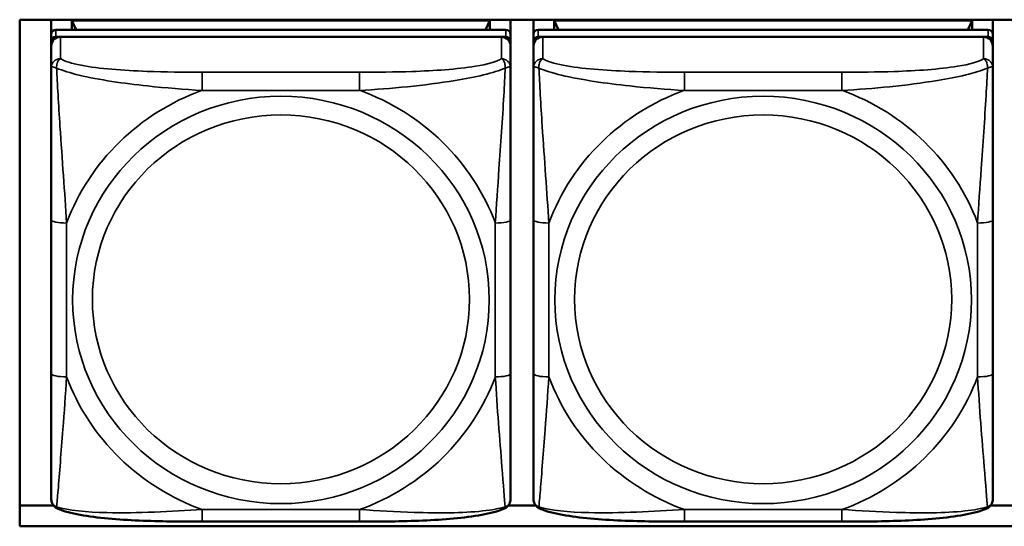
# Model space of a CAD drawing. Header units: inches. Extents: x 3.3 to 58.3, y 0.8 to 38.3.
# Tile 119 of 162: x 33.822 to 35.088, y 16.553 to 17.204. Entities that reach past the tile are written whole.
import ezdxf

# ---------------------------------------------------------------- set-up
doc = ezdxf.new("R2010")
doc.units = ezdxf.units.IN
doc.header["$MEASUREMENT"] = 0
doc.layers.add('Visible (ANSI)', color=7, linetype='Continuous', lineweight=50)
doc.layers.add('Visible Narrow (ANSI)', color=7, linetype='Continuous', lineweight=35)

msp = doc.modelspace()

# ---------------------------------------------------------------- linework, layer by layer
at = {"layer": 'Visible (ANSI)'}
for p, q in [((33.8221, 16.5533), (33.8221, 17.2041)), ((33.8221, 17.2041), (36.3526, 17.2041)), ((33.8627, 17.1854), (33.8627, 17.2041)), ((34.4532, 17.2041), (34.4532, 17.1854)), ((34.4827, 17.1854), (34.4827, 17.2041)), ((35.0732, 17.2041), (35.0732, 17.1854)), ((34.4473, 17.1912), (33.8686, 17.1912)), ((33.8893, 17.203), (34.4267, 17.203)), ((33.8948, 17.1912), (33.8893, 17.203)), ((33.8893, 17.1912), (33.8893, 17.203)), ((34.4267, 17.203), (34.4211, 17.1912)), ((34.4267, 17.203), (34.4267, 17.1912)), ((35.0673, 17.1912), (34.4886, 17.1912)), ((34.5093, 17.203), (35.0467, 17.203)), ((34.5148, 17.1912), (34.5093, 17.203)), ((34.5093, 17.1912), (34.5093, 17.203)), ((35.0467, 17.203), (35.0411, 17.1912)), ((35.0467, 17.203), (35.0467, 17.1912)), ((33.8627, 17.1854), (33.8627, 17.1762)), ((33.8686, 17.182), (34.4473, 17.182)), ((34.4414, 17.182), (33.8745, 17.182)), ((34.4532, 17.1762), (34.4532, 17.1854)), ((34.4827, 17.1854), (34.4827, 17.1762)), ((34.4886, 17.182), (35.0673, 17.182)), ((35.0614, 17.182), (34.4945, 17.182)), ((35.0732, 17.1762), (35.0732, 17.1854)), ((33.8627, 17.1705), (33.8627, 17.1762)), ((33.8627, 17.1705), (33.8627, 17.1425)), ((34.4532, 17.1762), (34.4532, 17.1705)), ((34.4532, 17.1425), (34.4532, 17.1705)), ((34.4827, 17.1705), (34.4827, 17.1762)), ((34.4827, 17.1705), (34.4827, 17.1425)), ((35.0732, 17.1762), (35.0732, 17.1705)), ((35.0732, 17.1425), (35.0732, 17.1705)), ((33.8627, 16.9471), (33.8627, 16.7494)), ((34.4532, 16.7494), (34.4532, 16.9471)), ((34.4827, 16.9471), (34.4827, 16.7494)), ((35.0732, 16.7494), (35.0732, 16.9471)), ((33.8221, 16.5799), (33.8657, 16.5799)), ((34.4503, 16.5799), (34.4857, 16.5799)), ((35.0703, 16.5799), (35.1057, 16.5799)), ((34.2591, 16.5593), (34.0568, 16.5593)), ((34.8791, 16.5593), (34.6768, 16.5593)), ((36.3526, 16.5533), (33.8221, 16.5533))]:
    msp.add_line(p, q, dxfattribs=at)
for centre, major_axis, start_param, end_param in [((33.8686, 17.1854), (-0.00591, 0), 4.712389, 6.283185), ((34.4473, 17.1854), (0.00591, 0), 0, 1.570796), ((34.4886, 17.1854), (-0.00591, 0), 4.712389, 6.283185), ((35.0673, 17.1854), (0.00591, 0), 0, 1.570796), ((33.8686, 17.1762), (-0.00591, 0), 4.712389, 6.283185), ((33.8745, 17.1705), (-0.0118, 0), 4.712389, 6.283185), ((34.4414, 17.1705), (0.0118, 0), 0, 1.570796), ((34.4473, 17.1762), (0.00591, 0), 0, 1.570796), ((34.4886, 17.1762), (-0.00591, 0), 4.712389, 6.283185), ((34.4945, 17.1705), (-0.0118, 0), 4.712389, 6.283185), ((35.0614, 17.1705), (0.0118, 0), 0, 1.570796), ((35.0673, 17.1762), (0.00591, 0), 0, 1.570796)]:
    msp.add_ellipse(centre, major_axis=major_axis, ratio=0.977083, start_param=start_param, end_param=end_param, dxfattribs=at)
for points, knots in [([(33.8627, 17.1425), (33.8627, 17.133), (33.8627, 17.1175), (33.8627, 17.1001), (33.8627, 17.0734), (33.8627, 17.043), (33.8627, 17.0137), (33.8627, 16.9913), (33.8627, 16.969), (33.8627, 16.9471)], [-0.7968224, -0.7968224, -0.7968224, -0.7968224, -0.6514613, -0.6514613, -0.6514613, -0.427691, -0.427691, -0.427691, -0.2569517, -0.2569517, -0.2569517, -0.2569517]), ([(34.4532, 16.9471), (34.4532, 16.9702), (34.4532, 16.9938), (34.4532, 17.0175), (34.4532, 17.0486), (34.4532, 17.0809), (34.4532, 17.1081), (34.4532, 17.1222), (34.4532, 17.1345), (34.4532, 17.1425)], [0.2569537, 0.2569537, 0.2569537, 0.2569537, 0.4371919, 0.4371919, 0.4371919, 0.6739428, 0.6739428, 0.6739428, 0.7963818, 0.7963818, 0.7963818, 0.7963818]), ([(34.4827, 17.1425), (34.4827, 17.133), (34.4827, 17.1175), (34.4827, 17.1001), (34.4827, 17.0734), (34.4827, 17.043), (34.4827, 17.0137), (34.4827, 16.9913), (34.4827, 16.969), (34.4827, 16.9471)], [-0.7968224, -0.7968224, -0.7968224, -0.7968224, -0.6514613, -0.6514613, -0.6514613, -0.427691, -0.427691, -0.427691, -0.2569517, -0.2569517, -0.2569517, -0.2569517]), ([(35.0732, 16.9471), (35.0732, 16.9702), (35.0732, 16.9938), (35.0732, 17.0175), (35.0732, 17.0486), (35.0732, 17.0809), (35.0732, 17.1081), (35.0732, 17.1222), (35.0732, 17.1345), (35.0732, 17.1425)], [0.2569537, 0.2569537, 0.2569537, 0.2569537, 0.4371919, 0.4371919, 0.4371919, 0.6739428, 0.6739428, 0.6739428, 0.7963818, 0.7963818, 0.7963818, 0.7963818]), ([(33.8627, 16.7494), (33.8627, 16.7263), (33.8627, 16.703), (33.8627, 16.6811), (33.8627, 16.6522), (33.8627, 16.6242), (33.8627, 16.606), (33.8627, 16.5965), (33.8627, 16.5901), (33.8627, 16.5886)], [0.2569537, 0.2569537, 0.2569537, 0.2569537, 0.4371919, 0.4371919, 0.4371919, 0.6739428, 0.6739428, 0.6739428, 0.7963818, 0.7963818, 0.7963818, 0.7963818]), ([(34.4532, 16.5886), (34.4532, 16.5903), (34.4532, 16.5992), (34.4532, 16.6115), (34.4532, 16.6306), (34.4532, 16.6571), (34.4532, 16.6846), (34.4532, 16.7056), (34.4532, 16.7275), (34.4532, 16.7494)], [-0.7968224, -0.7968224, -0.7968224, -0.7968224, -0.6514613, -0.6514613, -0.6514613, -0.427691, -0.427691, -0.427691, -0.2569517, -0.2569517, -0.2569517, -0.2569517]), ([(34.4827, 16.7494), (34.4827, 16.7263), (34.4827, 16.703), (34.4827, 16.6811), (34.4827, 16.6522), (34.4827, 16.6242), (34.4827, 16.606), (34.4827, 16.5965), (34.4827, 16.5901), (34.4827, 16.5886)], [0.2569537, 0.2569537, 0.2569537, 0.2569537, 0.4371919, 0.4371919, 0.4371919, 0.6739428, 0.6739428, 0.6739428, 0.7963818, 0.7963818, 0.7963818, 0.7963818]), ([(35.0732, 16.5886), (35.0732, 16.5903), (35.0732, 16.5992), (35.0732, 16.6115), (35.0732, 16.6306), (35.0732, 16.6571), (35.0732, 16.6846), (35.0732, 16.7056), (35.0732, 16.7275), (35.0732, 16.7494)], [-0.7968224, -0.7968224, -0.7968224, -0.7968224, -0.6514613, -0.6514613, -0.6514613, -0.427691, -0.427691, -0.427691, -0.2569517, -0.2569517, -0.2569517, -0.2569517]), ([(33.8705, 16.5761), (33.8694, 16.5766), (33.8684, 16.5773), (33.8664, 16.5789), (33.8656, 16.5799), (33.8643, 16.5818), (33.8638, 16.5828), (33.8632, 16.5847), (33.863, 16.5856), (33.8627, 16.5872), (33.8627, 16.5879), (33.8627, 16.5886)], [0.022735, 0.022735, 0.022735, 0.022735, 0.02884208, 0.02884208, 0.03494916, 0.03494916, 0.04105624, 0.04105624, 0.04716332, 0.04716332, 0.0532704, 0.0532704, 0.0532704, 0.0532704]), ([(34.4454, 16.5761), (34.4465, 16.5766), (34.4476, 16.5773), (34.4495, 16.5789), (34.4503, 16.5799), (34.4516, 16.5818), (34.4521, 16.5828), (34.4528, 16.5847), (34.453, 16.5856), (34.4532, 16.5872), (34.4532, 16.5879), (34.4532, 16.5886)], [0.022735, 0.022735, 0.022735, 0.022735, 0.02884208, 0.02884208, 0.03494916, 0.03494916, 0.04105624, 0.04105624, 0.04716332, 0.04716332, 0.0532704, 0.0532704, 0.0532704, 0.0532704]), ([(34.4905, 16.5761), (34.4894, 16.5766), (34.4884, 16.5773), (34.4864, 16.5789), (34.4856, 16.5799), (34.4843, 16.5818), (34.4838, 16.5828), (34.4832, 16.5847), (34.483, 16.5856), (34.4827, 16.5872), (34.4827, 16.5879), (34.4827, 16.5886)], [0.022735, 0.022735, 0.022735, 0.022735, 0.02884208, 0.02884208, 0.03494916, 0.03494916, 0.04105624, 0.04105624, 0.04716332, 0.04716332, 0.0532704, 0.0532704, 0.0532704, 0.0532704]), ([(35.0654, 16.5761), (35.0665, 16.5766), (35.0676, 16.5773), (35.0695, 16.5789), (35.0703, 16.5799), (35.0716, 16.5818), (35.0721, 16.5828), (35.0728, 16.5847), (35.073, 16.5856), (35.0732, 16.5872), (35.0732, 16.5879), (35.0732, 16.5886)], [0.022735, 0.022735, 0.022735, 0.022735, 0.02884208, 0.02884208, 0.03494916, 0.03494916, 0.04105624, 0.04105624, 0.04716332, 0.04716332, 0.0532704, 0.0532704, 0.0532704, 0.0532704]), ([(34.0568, 16.5593), (34.0433, 16.5593), (34.0297, 16.5593), (34.0025, 16.5598), (33.989, 16.5601), (33.9622, 16.5613), (33.9489, 16.5621), (33.9232, 16.5645), (33.911, 16.566), (33.8887, 16.57), (33.8791, 16.5723), (33.8705, 16.5761)], [0.2569517, 0.2569517, 0.2569517, 0.2569517, 0.3592769, 0.3592769, 0.461602, 0.461602, 0.5639271, 0.5639271, 0.6662522, 0.6662522, 0.7685773, 0.7685773, 0.7685773, 0.7685773]), ([(34.4454, 16.5761), (34.4368, 16.5723), (34.4272, 16.57), (34.405, 16.566), (34.3928, 16.5645), (34.3671, 16.5621), (34.3538, 16.5613), (34.327, 16.5601), (34.3134, 16.5598), (34.2862, 16.5593), (34.2726, 16.5593), (34.2591, 16.5593)], [-0.7682077, -0.7682077, -0.7682077, -0.7682077, -0.6659569, -0.6659569, -0.5637061, -0.5637061, -0.4614553, -0.4614553, -0.3592045, -0.3592045, -0.2569537, -0.2569537, -0.2569537, -0.2569537]), ([(34.6768, 16.5593), (34.6633, 16.5593), (34.6497, 16.5593), (34.6225, 16.5598), (34.609, 16.5601), (34.5822, 16.5613), (34.5689, 16.5621), (34.5432, 16.5645), (34.531, 16.566), (34.5087, 16.57), (34.4991, 16.5723), (34.4905, 16.5761)], [0.2569517, 0.2569517, 0.2569517, 0.2569517, 0.3592769, 0.3592769, 0.461602, 0.461602, 0.5639271, 0.5639271, 0.6662522, 0.6662522, 0.7685773, 0.7685773, 0.7685773, 0.7685773]), ([(35.0654, 16.5761), (35.0568, 16.5723), (35.0472, 16.57), (35.025, 16.566), (35.0128, 16.5645), (34.9871, 16.5621), (34.9738, 16.5613), (34.947, 16.5601), (34.9334, 16.5598), (34.9062, 16.5593), (34.8926, 16.5593), (34.8791, 16.5593)], [-0.7682077, -0.7682077, -0.7682077, -0.7682077, -0.6659569, -0.6659569, -0.5637061, -0.5637061, -0.4614553, -0.4614553, -0.3592045, -0.3592045, -0.2569537, -0.2569537, -0.2569537, -0.2569537])]:
    msp.add_open_spline(points, degree=3, knots=knots, dxfattribs=at)
at = {"layer": 'Visible Narrow (ANSI)'}
for p, q in [((33.8686, 17.182), (33.8686, 17.1912)), ((34.4473, 17.1912), (34.4473, 17.182)), ((34.4886, 17.182), (34.4886, 17.1912)), ((35.0673, 17.1912), (35.0673, 17.182)), ((33.8745, 17.1541), (33.8745, 17.182)), ((34.4414, 17.182), (34.4414, 17.1541)), ((34.4945, 17.1541), (34.4945, 17.182)), ((35.0614, 17.182), (35.0614, 17.1541)), ((34.0568, 17.1367), (34.0568, 17.1133)), ((34.2591, 17.1367), (34.0568, 17.1367)), ((34.2591, 17.1367), (34.2591, 17.1133)), ((34.6768, 17.1367), (34.6768, 17.1133)), ((34.8791, 17.1367), (34.6768, 17.1367)), ((34.8791, 17.1367), (34.8791, 17.1133)), ((34.0568, 17.1133), (34.2591, 17.1133)), ((34.6768, 17.1133), (34.8791, 17.1133)), ((33.8824, 16.7452), (33.8824, 16.9429)), ((34.4336, 16.9429), (34.4336, 16.7452)), ((34.5024, 16.7452), (34.5024, 16.9429)), ((35.0536, 16.9429), (35.0536, 16.7452)), ((34.2591, 16.5748), (34.0568, 16.5748)), ((34.0568, 16.5593), (34.0568, 16.5748)), ((34.2591, 16.5593), (34.2591, 16.5748)), ((34.8791, 16.5748), (34.6768, 16.5748)), ((34.6768, 16.5593), (34.6768, 16.5748)), ((34.8791, 16.5593), (34.8791, 16.5748))]:
    msp.add_line(p, q, dxfattribs=at)
for centre, major_axis, ratio, start_param, end_param in [((33.8745, 17.1425), (-0.0118, 0), 0.977083, 4.712389, 6.283185), ((34.4414, 17.1425), (0.0118, 0), 0.977083, 0, 1.570796), ((34.4945, 17.1425), (-0.0118, 0), 0.977083, 4.712389, 6.283185), ((35.0614, 17.1425), (0.0118, 0), 0.977083, 0, 1.570796), ((34.158, 16.8441), (-0.2936, 0), 0.977083, 5.064156, 5.931419), ((34.158, 16.8441), (0.2936, 0), 0.977083, 0.351767, 1.21903), ((34.778, 16.8441), (-0.2936, 0), 0.977083, 5.064156, 5.931419), ((34.778, 16.8441), (0.2936, 0), 0.977083, 0.351767, 1.21903), ((33.8824, 16.9471), (-0.0197, 0), 0.21286, 0, 1.570796), ((34.4336, 16.9471), (0.0197, 0), 0.21286, 4.712389, 6.283185), ((34.5024, 16.9471), (-0.0197, 0), 0.21286, 0, 1.570796), ((35.0536, 16.9471), (0.0197, 0), 0.21286, 4.712389, 6.283185), ((33.8824, 16.7494), (-0.0197, 0), 0.21286, 0, 1.570796), ((34.4336, 16.7494), (0.0197, 0), 0.21286, 4.712389, 6.283185), ((34.5024, 16.7494), (-0.0197, 0), 0.21286, 0, 1.570796), ((35.0536, 16.7494), (0.0197, 0), 0.21286, 4.712389, 6.283185), ((34.158, 16.8441), (-0.2936, 0), 0.977083, 0.351767, 1.21903), ((34.158, 16.8441), (0.2936, 0), 0.977083, 5.064156, 5.931419), ((34.778, 16.8441), (-0.2936, 0), 0.977083, 0.351767, 1.21903), ((34.778, 16.8441), (0.2936, 0), 0.977083, 5.064156, 5.931419)]:
    msp.add_ellipse(centre, major_axis=major_axis, ratio=ratio, start_param=start_param, end_param=end_param, dxfattribs=at)
for centre, major_axis in [((34.158, 16.8441), (-0.2678, 0)), ((34.778, 16.8441), (-0.2678, 0)), ((34.158, 16.8449), (-0.2424, 0)), ((34.778, 16.8449), (-0.2424, 0))]:
    msp.add_ellipse(centre, major_axis=major_axis, ratio=0.977083, dxfattribs=at)
for points, knots in [([(33.8696, 17.142), (33.8695, 17.1432), (33.8696, 17.1442), (33.8698, 17.1463), (33.87, 17.1473), (33.8705, 17.1488), (33.8707, 17.1493), (33.871, 17.1501), (33.8711, 17.1503), (33.8714, 17.1509), (33.8716, 17.1513), (33.8722, 17.1521), (33.8726, 17.1526), (33.8735, 17.1534), (33.874, 17.1538), (33.8745, 17.1541)], [-0.00023197, -0.00023197, -0.00023197, -0.00023197, 0.00913095, 0.00913095, 0.01983142, 0.01983142, 0.02651922, 0.02651922, 0.02986312, 0.02986312, 0.03521335, 0.03521335, 0.04377373, 0.04377373, 0.0532704, 0.0532704, 0.0532704, 0.0532704]), ([(34.0568, 17.1367), (34.0332, 17.1367), (34.0092, 17.1369), (33.9858, 17.1378), (33.9551, 17.1389), (33.9243, 17.1411), (33.901, 17.1456), (33.889, 17.1479), (33.8794, 17.1508), (33.8745, 17.1541)], [0.2569537, 0.2569537, 0.2569537, 0.2569537, 0.4371919, 0.4371919, 0.4371919, 0.6739428, 0.6739428, 0.6739428, 0.7963818, 0.7963818, 0.7963818, 0.7963818]), ([(34.4414, 17.1541), (34.4357, 17.1502), (34.4232, 17.1468), (34.408, 17.1443), (34.3846, 17.1405), (34.3554, 17.1386), (34.3264, 17.1376), (34.3042, 17.1369), (34.2815, 17.1367), (34.2591, 17.1367)], [-0.7968224, -0.7968224, -0.7968224, -0.7968224, -0.6514613, -0.6514613, -0.6514613, -0.427691, -0.427691, -0.427691, -0.2569517, -0.2569517, -0.2569517, -0.2569517]), ([(34.4414, 17.1541), (34.442, 17.1538), (34.4425, 17.1534), (34.4434, 17.1526), (34.4437, 17.1521), (34.4443, 17.1513), (34.4445, 17.1509), (34.4448, 17.1503), (34.445, 17.1501), (34.4453, 17.1493), (34.4455, 17.1488), (34.4459, 17.1473), (34.4461, 17.1463), (34.4464, 17.1442), (34.4464, 17.1432), (34.4464, 17.142)], [-0.0532704, -0.0532704, -0.0532704, -0.0532704, -0.04377373, -0.04377373, -0.03521335, -0.03521335, -0.02986312, -0.02986312, -0.02651922, -0.02651922, -0.01983142, -0.01983142, -0.00913095, -0.00913095, 0.00023197, 0.00023197, 0.00023197, 0.00023197]), ([(34.4896, 17.142), (34.4895, 17.1432), (34.4896, 17.1442), (34.4898, 17.1463), (34.49, 17.1473), (34.4905, 17.1488), (34.4907, 17.1493), (34.491, 17.1501), (34.4911, 17.1503), (34.4914, 17.1509), (34.4916, 17.1513), (34.4922, 17.1521), (34.4926, 17.1526), (34.4935, 17.1534), (34.494, 17.1538), (34.4945, 17.1541)], [-0.00023197, -0.00023197, -0.00023197, -0.00023197, 0.00913095, 0.00913095, 0.01983142, 0.01983142, 0.02651922, 0.02651922, 0.02986312, 0.02986312, 0.03521335, 0.03521335, 0.04377373, 0.04377373, 0.0532704, 0.0532704, 0.0532704, 0.0532704]), ([(34.6768, 17.1367), (34.6532, 17.1367), (34.6292, 17.1369), (34.6058, 17.1378), (34.5751, 17.1389), (34.5443, 17.1411), (34.521, 17.1456), (34.509, 17.1479), (34.4994, 17.1508), (34.4945, 17.1541)], [0.2569537, 0.2569537, 0.2569537, 0.2569537, 0.4371919, 0.4371919, 0.4371919, 0.6739428, 0.6739428, 0.6739428, 0.7963818, 0.7963818, 0.7963818, 0.7963818]), ([(35.0614, 17.1541), (35.0557, 17.1502), (35.0432, 17.1468), (35.028, 17.1443), (35.0046, 17.1405), (34.9754, 17.1386), (34.9464, 17.1376), (34.9242, 17.1369), (34.9015, 17.1367), (34.8791, 17.1367)], [-0.7968224, -0.7968224, -0.7968224, -0.7968224, -0.6514613, -0.6514613, -0.6514613, -0.427691, -0.427691, -0.427691, -0.2569517, -0.2569517, -0.2569517, -0.2569517]), ([(35.0614, 17.1541), (35.062, 17.1538), (35.0625, 17.1534), (35.0634, 17.1526), (35.0637, 17.1521), (35.0643, 17.1513), (35.0645, 17.1509), (35.0648, 17.1503), (35.065, 17.1501), (35.0653, 17.1493), (35.0655, 17.1488), (35.0659, 17.1473), (35.0661, 17.1463), (35.0664, 17.1442), (35.0664, 17.1432), (35.0664, 17.142)], [-0.0532704, -0.0532704, -0.0532704, -0.0532704, -0.04377373, -0.04377373, -0.03521335, -0.03521335, -0.02986312, -0.02986312, -0.02651922, -0.02651922, -0.01983142, -0.01983142, -0.00913095, -0.00913095, 0.00023197, 0.00023197, 0.00023197, 0.00023197]), ([(33.8627, 17.1425), (33.8627, 17.1428), (33.8628, 17.1429), (33.863, 17.1432), (33.8632, 17.1433), (33.8636, 17.1434), (33.8637, 17.1434), (33.8641, 17.1435), (33.8642, 17.1435), (33.8646, 17.1434), (33.8649, 17.1434), (33.8658, 17.1432), (33.8665, 17.1431), (33.868, 17.1426), (33.8687, 17.1424), (33.8696, 17.142)], [-0.0532704, -0.0532704, -0.0532704, -0.0532704, -0.04377373, -0.04377373, -0.03521335, -0.03521335, -0.02986312, -0.02986312, -0.02651922, -0.02651922, -0.01983142, -0.01983142, -0.00913095, -0.00913095, 0.00023197, 0.00023197, 0.00023197, 0.00023197]), ([(33.8696, 17.142), (33.8772, 17.1388), (33.8872, 17.1356), (33.9243, 17.1268), (33.956, 17.1223), (34.0102, 17.1165), (34.0335, 17.1146), (34.0568, 17.1133)], [-0.7478145, -0.7478145, -0.7478145, -0.7478145, -0.6493253, -0.6493253, -0.427691, -0.427691, -0.2569537, -0.2569537, -0.2569537, -0.2569537]), ([(33.8824, 16.9429), (33.88, 16.9824), (33.8767, 17.0244), (33.8721, 17.0947), (33.8705, 17.1225), (33.8696, 17.142)], [0.2569517, 0.2569517, 0.2569517, 0.2569517, 0.5559983, 0.5559983, 0.7482818, 0.7482818, 0.7482818, 0.7482818]), ([(34.2591, 17.1133), (34.2996, 17.1156), (34.342, 17.1195), (34.4076, 17.1302), (34.432, 17.1357), (34.4464, 17.142)], [0.2569517, 0.2569517, 0.2569517, 0.2569517, 0.5559983, 0.5559983, 0.7482818, 0.7482818, 0.7482818, 0.7482818]), ([(34.4464, 17.142), (34.4459, 17.1318), (34.4453, 17.1195), (34.4428, 17.0769), (34.4405, 17.0436), (34.4366, 16.9886), (34.435, 16.9656), (34.4336, 16.9429)], [-0.7478145, -0.7478145, -0.7478145, -0.7478145, -0.6493253, -0.6493253, -0.427691, -0.427691, -0.2569537, -0.2569537, -0.2569537, -0.2569537]), ([(34.4464, 17.142), (34.4472, 17.1424), (34.448, 17.1426), (34.4494, 17.1431), (34.4501, 17.1432), (34.451, 17.1434), (34.4513, 17.1434), (34.4518, 17.1435), (34.4519, 17.1435), (34.4522, 17.1434), (34.4524, 17.1434), (34.4527, 17.1433), (34.4529, 17.1432), (34.4532, 17.1429), (34.4532, 17.1428), (34.4532, 17.1425)], [-0.00023197, -0.00023197, -0.00023197, -0.00023197, 0.00913095, 0.00913095, 0.01983142, 0.01983142, 0.02651922, 0.02651922, 0.02986312, 0.02986312, 0.03521335, 0.03521335, 0.04377373, 0.04377373, 0.0532704, 0.0532704, 0.0532704, 0.0532704]), ([(34.4827, 17.1425), (34.4827, 17.1428), (34.4828, 17.1429), (34.483, 17.1432), (34.4832, 17.1433), (34.4836, 17.1434), (34.4837, 17.1434), (34.4841, 17.1435), (34.4842, 17.1435), (34.4846, 17.1434), (34.4849, 17.1434), (34.4858, 17.1432), (34.4865, 17.1431), (34.488, 17.1426), (34.4887, 17.1424), (34.4896, 17.142)], [-0.0532704, -0.0532704, -0.0532704, -0.0532704, -0.04377373, -0.04377373, -0.03521335, -0.03521335, -0.02986312, -0.02986312, -0.02651922, -0.02651922, -0.01983142, -0.01983142, -0.00913095, -0.00913095, 0.00023197, 0.00023197, 0.00023197, 0.00023197]), ([(34.4896, 17.142), (34.4972, 17.1388), (34.5072, 17.1356), (34.5443, 17.1268), (34.576, 17.1223), (34.6302, 17.1165), (34.6535, 17.1146), (34.6768, 17.1133)], [-0.7478145, -0.7478145, -0.7478145, -0.7478145, -0.6493253, -0.6493253, -0.427691, -0.427691, -0.2569537, -0.2569537, -0.2569537, -0.2569537]), ([(34.5024, 16.9429), (34.5, 16.9824), (34.4967, 17.0244), (34.4921, 17.0947), (34.4905, 17.1225), (34.4896, 17.142)], [0.2569517, 0.2569517, 0.2569517, 0.2569517, 0.5559983, 0.5559983, 0.7482818, 0.7482818, 0.7482818, 0.7482818]), ([(34.8791, 17.1133), (34.9196, 17.1156), (34.962, 17.1195), (35.0276, 17.1302), (35.052, 17.1357), (35.0664, 17.142)], [0.2569517, 0.2569517, 0.2569517, 0.2569517, 0.5559983, 0.5559983, 0.7482818, 0.7482818, 0.7482818, 0.7482818]), ([(35.0664, 17.142), (35.0659, 17.1318), (35.0653, 17.1195), (35.0628, 17.0769), (35.0605, 17.0436), (35.0566, 16.9886), (35.055, 16.9656), (35.0536, 16.9429)], [-0.7478145, -0.7478145, -0.7478145, -0.7478145, -0.6493253, -0.6493253, -0.427691, -0.427691, -0.2569537, -0.2569537, -0.2569537, -0.2569537]), ([(35.0664, 17.142), (35.0672, 17.1424), (35.068, 17.1426), (35.0694, 17.1431), (35.0701, 17.1432), (35.071, 17.1434), (35.0713, 17.1434), (35.0718, 17.1435), (35.0719, 17.1435), (35.0722, 17.1434), (35.0724, 17.1434), (35.0727, 17.1433), (35.0729, 17.1432), (35.0732, 17.1429), (35.0732, 17.1428), (35.0732, 17.1425)], [-0.00023197, -0.00023197, -0.00023197, -0.00023197, 0.00913095, 0.00913095, 0.01983142, 0.01983142, 0.02651922, 0.02651922, 0.02986312, 0.02986312, 0.03521335, 0.03521335, 0.04377373, 0.04377373, 0.0532704, 0.0532704, 0.0532704, 0.0532704]), ([(33.8696, 16.5784), (33.87, 16.5831), (33.8707, 16.5904), (33.8732, 16.6202), (33.8754, 16.6489), (33.8793, 16.6999), (33.881, 16.7223), (33.8824, 16.7452)], [-0.7478145, -0.7478145, -0.7478145, -0.7478145, -0.6493253, -0.6493253, -0.427691, -0.427691, -0.2569537, -0.2569537, -0.2569537, -0.2569537]), ([(34.4336, 16.7452), (34.436, 16.7056), (34.4393, 16.6648), (34.4439, 16.6069), (34.4455, 16.587), (34.4464, 16.5784)], [0.2569517, 0.2569517, 0.2569517, 0.2569517, 0.5559983, 0.5559983, 0.7482818, 0.7482818, 0.7482818, 0.7482818]), ([(34.4896, 16.5784), (34.49, 16.5831), (34.4907, 16.5904), (34.4932, 16.6202), (34.4954, 16.6489), (34.4993, 16.6999), (34.501, 16.7223), (34.5024, 16.7452)], [-0.7478145, -0.7478145, -0.7478145, -0.7478145, -0.6493253, -0.6493253, -0.427691, -0.427691, -0.2569537, -0.2569537, -0.2569537, -0.2569537]), ([(35.0536, 16.7452), (35.056, 16.7056), (35.0593, 16.6648), (35.0639, 16.6069), (35.0655, 16.587), (35.0664, 16.5784)], [0.2569517, 0.2569517, 0.2569517, 0.2569517, 0.5559983, 0.5559983, 0.7482818, 0.7482818, 0.7482818, 0.7482818]), ([(33.8696, 16.5784), (33.8687, 16.5787), (33.868, 16.5791), (33.8665, 16.58), (33.8658, 16.5805), (33.8649, 16.5815), (33.8646, 16.582), (33.8642, 16.5826), (33.8641, 16.5828), (33.8637, 16.5835), (33.8636, 16.5838), (33.8632, 16.5849), (33.863, 16.5855), (33.8628, 16.587), (33.8627, 16.5878), (33.8627, 16.5886)], [-0.00023197, -0.00023197, -0.00023197, -0.00023197, 0.00913095, 0.00913095, 0.01983142, 0.01983142, 0.02651922, 0.02651922, 0.02986312, 0.02986312, 0.03521335, 0.03521335, 0.04377373, 0.04377373, 0.0532704, 0.0532704, 0.0532704, 0.0532704]), ([(34.4532, 16.5886), (34.4532, 16.5878), (34.4532, 16.587), (34.4529, 16.5855), (34.4527, 16.5849), (34.4524, 16.5838), (34.4522, 16.5835), (34.4519, 16.5828), (34.4518, 16.5826), (34.4513, 16.582), (34.451, 16.5815), (34.4501, 16.5805), (34.4494, 16.58), (34.448, 16.5791), (34.4472, 16.5787), (34.4464, 16.5784)], [-0.0532704, -0.0532704, -0.0532704, -0.0532704, -0.04377373, -0.04377373, -0.03521335, -0.03521335, -0.02986312, -0.02986312, -0.02651922, -0.02651922, -0.01983142, -0.01983142, -0.00913095, -0.00913095, 0.00023197, 0.00023197, 0.00023197, 0.00023197]), ([(34.4896, 16.5784), (34.4887, 16.5787), (34.488, 16.5791), (34.4865, 16.58), (34.4858, 16.5805), (34.4849, 16.5815), (34.4846, 16.582), (34.4842, 16.5826), (34.4841, 16.5828), (34.4837, 16.5835), (34.4836, 16.5838), (34.4832, 16.5849), (34.483, 16.5855), (34.4828, 16.587), (34.4827, 16.5878), (34.4827, 16.5886)], [-0.00023197, -0.00023197, -0.00023197, -0.00023197, 0.00913095, 0.00913095, 0.01983142, 0.01983142, 0.02651922, 0.02651922, 0.02986312, 0.02986312, 0.03521335, 0.03521335, 0.04377373, 0.04377373, 0.0532704, 0.0532704, 0.0532704, 0.0532704]), ([(35.0732, 16.5886), (35.0732, 16.5878), (35.0732, 16.587), (35.0729, 16.5855), (35.0727, 16.5849), (35.0724, 16.5838), (35.0722, 16.5835), (35.0719, 16.5828), (35.0718, 16.5826), (35.0713, 16.582), (35.071, 16.5815), (35.0701, 16.5805), (35.0694, 16.58), (35.068, 16.5791), (35.0672, 16.5787), (35.0664, 16.5784)], [-0.0532704, -0.0532704, -0.0532704, -0.0532704, -0.04377373, -0.04377373, -0.03521335, -0.03521335, -0.02986312, -0.02986312, -0.02651922, -0.02651922, -0.01983142, -0.01983142, -0.00913095, -0.00913095, 0.00023197, 0.00023197, 0.00023197, 0.00023197]), ([(33.8705, 16.5761), (33.8704, 16.5762), (33.8704, 16.5762), (33.87, 16.5764), (33.8698, 16.5767), (33.8696, 16.5775), (33.8695, 16.5779), (33.8696, 16.5784)], [-0.022735, -0.022735, -0.022735, -0.022735, -0.01983142, -0.01983142, -0.00913095, -0.00913095, 0.00023197, 0.00023197, 0.00023197, 0.00023197]), ([(34.0568, 16.5748), (34.0163, 16.5724), (33.974, 16.5698), (33.9083, 16.5715), (33.8839, 16.5738), (33.8696, 16.5784)], [0.2569517, 0.2569517, 0.2569517, 0.2569517, 0.5559983, 0.5559983, 0.7482818, 0.7482818, 0.7482818, 0.7482818]), ([(34.4464, 16.5784), (34.4387, 16.5761), (34.4287, 16.5742), (34.3917, 16.5702), (34.36, 16.5702), (34.3057, 16.572), (34.2825, 16.5733), (34.2591, 16.5748)], [-0.7478145, -0.7478145, -0.7478145, -0.7478145, -0.6493253, -0.6493253, -0.427691, -0.427691, -0.2569537, -0.2569537, -0.2569537, -0.2569537]), ([(34.4464, 16.5784), (34.4464, 16.5779), (34.4464, 16.5775), (34.4461, 16.5767), (34.4459, 16.5764), (34.4456, 16.5762), (34.4455, 16.5762), (34.4454, 16.5761)], [-0.00023197, -0.00023197, -0.00023197, -0.00023197, 0.00913095, 0.00913095, 0.01983142, 0.01983142, 0.022735, 0.022735, 0.022735, 0.022735]), ([(34.4905, 16.5761), (34.4904, 16.5762), (34.4904, 16.5762), (34.49, 16.5764), (34.4898, 16.5767), (34.4896, 16.5775), (34.4895, 16.5779), (34.4896, 16.5784)], [-0.022735, -0.022735, -0.022735, -0.022735, -0.01983142, -0.01983142, -0.00913095, -0.00913095, 0.00023197, 0.00023197, 0.00023197, 0.00023197]), ([(34.6768, 16.5748), (34.6363, 16.5724), (34.594, 16.5698), (34.5283, 16.5715), (34.5039, 16.5738), (34.4896, 16.5784)], [0.2569517, 0.2569517, 0.2569517, 0.2569517, 0.5559983, 0.5559983, 0.7482818, 0.7482818, 0.7482818, 0.7482818]), ([(35.0664, 16.5784), (35.0587, 16.5761), (35.0487, 16.5742), (35.0117, 16.5702), (34.98, 16.5702), (34.9257, 16.572), (34.9025, 16.5733), (34.8791, 16.5748)], [-0.7478145, -0.7478145, -0.7478145, -0.7478145, -0.6493253, -0.6493253, -0.427691, -0.427691, -0.2569537, -0.2569537, -0.2569537, -0.2569537]), ([(35.0664, 16.5784), (35.0664, 16.5779), (35.0664, 16.5775), (35.0661, 16.5767), (35.0659, 16.5764), (35.0656, 16.5762), (35.0655, 16.5762), (35.0654, 16.5761)], [-0.00023197, -0.00023197, -0.00023197, -0.00023197, 0.00913095, 0.00913095, 0.01983142, 0.01983142, 0.022735, 0.022735, 0.022735, 0.022735])]:
    msp.add_open_spline(points, degree=3, knots=knots, dxfattribs=at)

doc.saveas('drawing.dxf')
